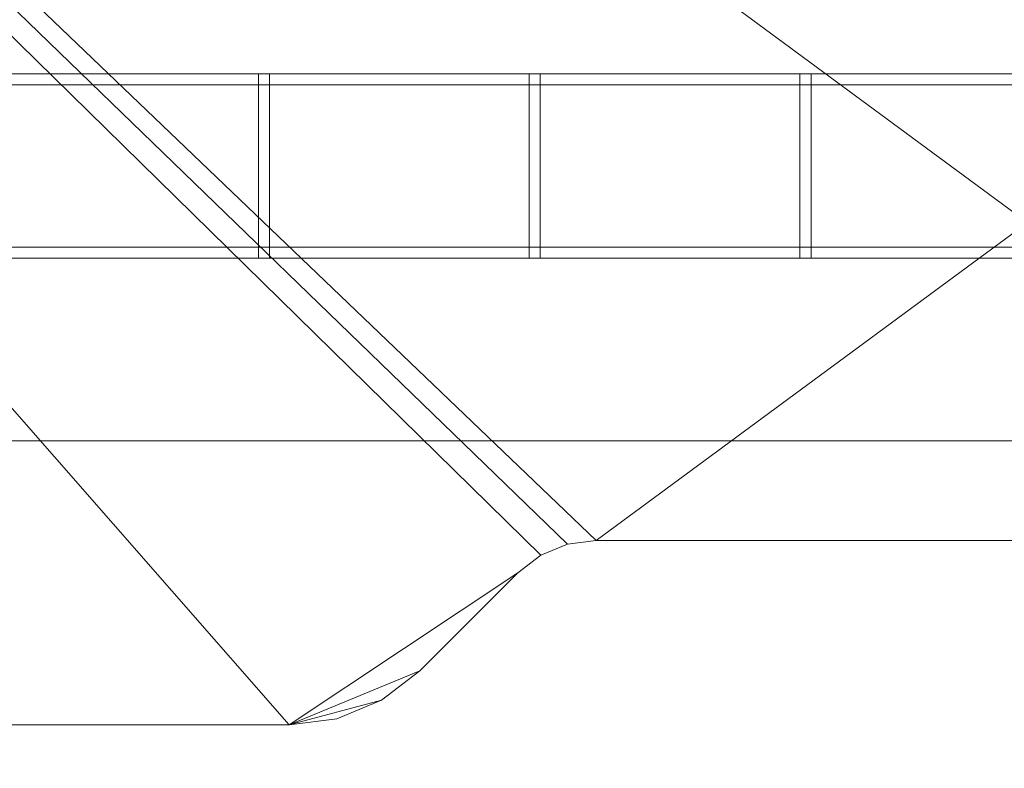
# Model space of a CAD drawing. Header units: millimetres. Extents: x -5914 to -4114, y 1890 to 3540.
# Tile 205 of 256: x -5287 to -5021, y 2729 to 2932. Entities that reach past the tile are written whole.
import ezdxf

# ---------------------------------------------------------------- set-up
doc = ezdxf.new("R2010")
doc.units = ezdxf.units.MM
doc.layers.add('A-GENM', color=13, linetype='Continuous', lineweight=5)

# ---------------------------------------------------------------- blocks, each defined once
blk = doc.blocks.new('Generic Models 3954 - Generic Models 2426-428076-_3D_')
at = {"layer": 'A-GENM'}
mesh = blk.add_polyface(dxfattribs=at)
corners = [(66409.37, 10801.73, 1319.54), (66409.37, 10597.73, 1319.54), (64880.78, 10597.73, 1319.54), (64880.78, 10801.73, 1319.54)]
mesh.append_faces([[corners[k] for k in face] for face in [(0, 1, 2, 3)]])
mesh = blk.add_polyface(dxfattribs=at)
corners = [(66409.37, 10801.73, 1367.88), (66409.37, 10801.73, 1319.54), (64880.78, 10801.73, 1319.54), (64880.78, 10801.73, 1367.88)]
mesh.append_faces([[corners[k] for k in face] for face in [(0, 1, 2, 3)]])
mesh = blk.add_polyface(dxfattribs=at)
corners = [(66409.37, 10709.73, 1392.61), (66409.37, 10801.73, 1367.88), (64880.78, 10801.73, 1367.88), (64880.78, 10709.73, 1392.61)]
mesh.append_faces([[corners[k] for k in face] for face in [(3, 0, 1, 2)]])
blk = doc.blocks.new('Generic Models 3955 - Generic Models 22-428086-_3D_')
at = {"layer": 'A-GENM'}
mesh = blk.add_polyface(dxfattribs=at)
corners = [(-6765.77, 5314.13, 480.69), (-6765.77, 5311.13, 480.69), (-5518.77, 5311.13, 480.69), (-5518.77, 5314.13, 480.69)]
mesh.append_faces([[corners[k] for k in face] for face in [(0, 1, 2, 3)]])
mesh = blk.add_polyface(dxfattribs=at)
corners = [(-6765.77, 5314.13, 477.85), (-6765.77, 5314.13, 480.69), (-5518.77, 5314.13, 480.69), (-5518.77, 5314.13, 477.85)]
mesh.append_faces([[corners[k] for k in face] for face in [(3, 0, 1, 2)]])
mesh = blk.add_polyface(dxfattribs=at)
corners = [(-6765.77, 5311.13, 477.85), (-6765.77, 5314.13, 477.85), (-5518.77, 5314.13, 477.85), (-5518.77, 5311.13, 477.85)]
mesh.append_faces([[corners[k] for k in face] for face in [(0, 1, 2, 3)]])
mesh = blk.add_polyface(dxfattribs=at)
corners = [(-6765.77, 5314.13, 535.85), (-6765.77, 5311.13, 535.85), (-5518.77, 5311.13, 535.85), (-5518.77, 5314.13, 535.85)]
mesh.append_faces([[corners[k] for k in face] for face in [(0, 1, 2, 3)]])
mesh = blk.add_polyface(dxfattribs=at)
corners = [(-6765.77, 5314.13, 533.01), (-6765.77, 5314.13, 535.85), (-5518.77, 5314.13, 535.85), (-5518.77, 5314.13, 533.01)]
mesh.append_faces([[corners[k] for k in face] for face in [(3, 0, 1, 2)]])
mesh = blk.add_polyface(dxfattribs=at)
corners = [(-6765.77, 5311.13, 533.01), (-6765.77, 5314.13, 533.01), (-5518.77, 5314.13, 533.01), (-5518.77, 5311.13, 533.01)]
mesh.append_faces([[corners[k] for k in face] for face in [(0, 1, 2, 3)]])
mesh = blk.add_polyface(dxfattribs=at)
corners = [(-6765.77, 5311.13, 480.69), (-6765.77, 5311.13, 477.85), (-5518.77, 5311.13, 477.85), (-5518.77, 5311.13, 480.69)]
mesh.append_faces([[corners[k] for k in face] for face in [(3, 0, 1, 2)]])
mesh = blk.add_polyface(dxfattribs=at)
corners = [(-6765.77, 5311.13, 535.85), (-6765.77, 5311.13, 533.01), (-5518.77, 5311.13, 533.01), (-5518.77, 5311.13, 535.85)]
mesh.append_faces([[corners[k] for k in face] for face in [(3, 0, 1, 2)]])
mesh = blk.add_polyface(dxfattribs=at)
corners = [(-6765.77, 5267.13, 535.85), (-6765.77, 5264.13, 535.85), (-5518.77, 5264.13, 535.85), (-5518.77, 5267.13, 535.85)]
mesh.append_faces([[corners[k] for k in face] for face in [(0, 1, 2, 3)]])
mesh = blk.add_polyface(dxfattribs=at)
corners = [(-6765.77, 5267.13, 533.01), (-6765.77, 5267.13, 535.85), (-5518.77, 5267.13, 535.85), (-5518.77, 5267.13, 533.01)]
mesh.append_faces([[corners[k] for k in face] for face in [(3, 0, 1, 2)]])
mesh = blk.add_polyface(dxfattribs=at)
corners = [(-6765.77, 5264.13, 533.01), (-6765.77, 5267.13, 533.01), (-5518.77, 5267.13, 533.01), (-5518.77, 5264.13, 533.01)]
mesh.append_faces([[corners[k] for k in face] for face in [(0, 1, 2, 3)]])
mesh = blk.add_polyface(dxfattribs=at)
corners = [(-6765.77, 5267.13, 480.69), (-6765.77, 5264.13, 480.69), (-5518.77, 5264.13, 480.69), (-5518.77, 5267.13, 480.69)]
mesh.append_faces([[corners[k] for k in face] for face in [(0, 1, 2, 3)]])
mesh = blk.add_polyface(dxfattribs=at)
corners = [(-6765.77, 5267.13, 477.85), (-6765.77, 5267.13, 480.69), (-5518.77, 5267.13, 480.69), (-5518.77, 5267.13, 477.85)]
mesh.append_faces([[corners[k] for k in face] for face in [(3, 0, 1, 2)]])
mesh = blk.add_polyface(dxfattribs=at)
corners = [(-6765.77, 5264.13, 477.85), (-6765.77, 5267.13, 477.85), (-5518.77, 5267.13, 477.85), (-5518.77, 5264.13, 477.85)]
mesh.append_faces([[corners[k] for k in face] for face in [(0, 1, 2, 3)]])
mesh = blk.add_polyface(dxfattribs=at)
corners = [(-6765.77, 5264.13, 535.85), (-6765.77, 5264.13, 533.01), (-5518.77, 5264.13, 533.01), (-5518.77, 5264.13, 535.85)]
mesh.append_faces([[corners[k] for k in face] for face in [(3, 0, 1, 2)]])
mesh = blk.add_polyface(dxfattribs=at)
corners = [(-6765.77, 5264.13, 480.69), (-6765.77, 5264.13, 477.85), (-5518.77, 5264.13, 477.85), (-5518.77, 5264.13, 480.69)]
mesh.append_faces([[corners[k] for k in face] for face in [(3, 0, 1, 2)]])
blk = doc.blocks.new('Generic Models 3962 - Generic Models 62-428182-_3D_')
at = {"layer": 'A-GENM'}
mesh = blk.add_polyface(dxfattribs=at)
corners = [(-6325.65, 5311.13, 608.35), (-6325.65, 5314.13, 608.35), (-6325.65, 5314.13, 550.35), (-6325.65, 5264.13, 550.35), (-6325.65, 5264.13, 608.35), (-6325.65, 5267.13, 608.35), (-6325.65, 5267.13, 553.35), (-6325.65, 5311.13, 553.35)]
mesh.append_faces([[corners[k] for k in face] for face in [(3, 6, 7, 2)]], dxfattribs={"vtx0": -1, "vtx2": -1})
mesh.append_faces([[corners[k] for k in face] for face in [(4, 5, 6, 3)]], dxfattribs={"vtx2": -1})
mesh.append_faces([[corners[k] for k in face] for face in [(7, 0, 1, 2)]], dxfattribs={"vtx3": -1})
mesh = blk.add_polyface(dxfattribs=at)
corners = [(-6325.65, 5314.13, 608.35), (-6325.65, 5311.13, 608.35), (-6322.65, 5311.13, 608.35), (-6322.65, 5314.13, 608.35)]
mesh.append_faces([[corners[k] for k in face] for face in [(0, 1, 2, 3)]])
mesh = blk.add_polyface(dxfattribs=at)
corners = [(-6325.65, 5314.13, 550.35), (-6325.65, 5314.13, 608.35), (-6322.65, 5314.13, 608.35), (-6322.65, 5314.13, 550.35)]
mesh.append_faces([[corners[k] for k in face] for face in [(0, 1, 2, 3)]])
mesh = blk.add_polyface(dxfattribs=at)
corners = [(-6325.65, 5264.13, 550.35), (-6325.65, 5314.13, 550.35), (-6322.65, 5314.13, 550.35), (-6322.65, 5264.13, 550.35)]
mesh.append_faces([[corners[k] for k in face] for face in [(0, 1, 2, 3)]])
mesh = blk.add_polyface(dxfattribs=at)
corners = [(-6322.65, 5311.13, 608.35), (-6322.65, 5311.13, 553.35), (-6322.65, 5267.13, 553.35), (-6322.65, 5267.13, 608.35), (-6322.65, 5264.13, 608.35), (-6322.65, 5264.13, 550.35), (-6322.65, 5314.13, 550.35), (-6322.65, 5314.13, 608.35)]
mesh.append_faces([[corners[k] for k in face] for face in [(6, 1, 2, 5)]], dxfattribs={"vtx0": -1, "vtx2": -1})
mesh.append_faces([[corners[k] for k in face] for face in [(7, 0, 1, 6)]], dxfattribs={"vtx2": -1})
mesh.append_faces([[corners[k] for k in face] for face in [(2, 3, 4, 5)]], dxfattribs={"vtx3": -1})
mesh = blk.add_polyface(dxfattribs=at)
corners = [(-6325.65, 5311.13, 553.35), (-6325.65, 5267.13, 553.35), (-6322.65, 5267.13, 553.35), (-6322.65, 5311.13, 553.35)]
mesh.append_faces([[corners[k] for k in face] for face in [(0, 1, 2, 3)]])
mesh = blk.add_polyface(dxfattribs=at)
corners = [(-6325.65, 5311.13, 608.35), (-6325.65, 5311.13, 553.35), (-6322.65, 5311.13, 553.35), (-6322.65, 5311.13, 608.35)]
mesh.append_faces([[corners[k] for k in face] for face in [(0, 1, 2, 3)]])
mesh = blk.add_polyface(dxfattribs=at)
corners = [(-6325.65, 5267.13, 608.35), (-6325.65, 5264.13, 608.35), (-6322.65, 5264.13, 608.35), (-6322.65, 5267.13, 608.35)]
mesh.append_faces([[corners[k] for k in face] for face in [(0, 1, 2, 3)]])
mesh = blk.add_polyface(dxfattribs=at)
corners = [(-6325.65, 5267.13, 553.35), (-6325.65, 5267.13, 608.35), (-6322.65, 5267.13, 608.35), (-6322.65, 5267.13, 553.35)]
mesh.append_faces([[corners[k] for k in face] for face in [(0, 1, 2, 3)]])
mesh = blk.add_polyface(dxfattribs=at)
corners = [(-6325.65, 5264.13, 608.35), (-6325.65, 5264.13, 550.35), (-6322.65, 5264.13, 550.35), (-6322.65, 5264.13, 608.35)]
mesh.append_faces([[corners[k] for k in face] for face in [(0, 1, 2, 3)]])
blk = doc.blocks.new('Generic Models 3963 - Generic Models 62-428198-_3D_')
at = {"layer": 'A-GENM'}
mesh = blk.add_polyface(dxfattribs=at)
corners = [(-6252.3, 5311.13, 608.35), (-6252.3, 5314.13, 608.35), (-6252.3, 5314.13, 550.35), (-6252.3, 5264.13, 550.35), (-6252.3, 5264.13, 608.35), (-6252.3, 5267.13, 608.35), (-6252.3, 5267.13, 553.35), (-6252.3, 5311.13, 553.35)]
mesh.append_faces([[corners[k] for k in face] for face in [(3, 6, 7, 2)]], dxfattribs={"vtx0": -1, "vtx2": -1})
mesh.append_faces([[corners[k] for k in face] for face in [(4, 5, 6, 3)]], dxfattribs={"vtx2": -1})
mesh.append_faces([[corners[k] for k in face] for face in [(7, 0, 1, 2)]], dxfattribs={"vtx3": -1})
mesh = blk.add_polyface(dxfattribs=at)
corners = [(-6252.3, 5314.13, 608.35), (-6252.3, 5311.13, 608.35), (-6249.3, 5311.13, 608.35), (-6249.3, 5314.13, 608.35)]
mesh.append_faces([[corners[k] for k in face] for face in [(0, 1, 2, 3)]])
mesh = blk.add_polyface(dxfattribs=at)
corners = [(-6252.3, 5314.13, 550.35), (-6252.3, 5314.13, 608.35), (-6249.3, 5314.13, 608.35), (-6249.3, 5314.13, 550.35)]
mesh.append_faces([[corners[k] for k in face] for face in [(0, 1, 2, 3)]])
mesh = blk.add_polyface(dxfattribs=at)
corners = [(-6252.3, 5264.13, 550.35), (-6252.3, 5314.13, 550.35), (-6249.3, 5314.13, 550.35), (-6249.3, 5264.13, 550.35)]
mesh.append_faces([[corners[k] for k in face] for face in [(0, 1, 2, 3)]])
mesh = blk.add_polyface(dxfattribs=at)
corners = [(-6249.3, 5311.13, 608.35), (-6249.3, 5311.13, 553.35), (-6249.3, 5267.13, 553.35), (-6249.3, 5267.13, 608.35), (-6249.3, 5264.13, 608.35), (-6249.3, 5264.13, 550.35), (-6249.3, 5314.13, 550.35), (-6249.3, 5314.13, 608.35)]
mesh.append_faces([[corners[k] for k in face] for face in [(6, 1, 2, 5)]], dxfattribs={"vtx0": -1, "vtx2": -1})
mesh.append_faces([[corners[k] for k in face] for face in [(7, 0, 1, 6)]], dxfattribs={"vtx2": -1})
mesh.append_faces([[corners[k] for k in face] for face in [(2, 3, 4, 5)]], dxfattribs={"vtx3": -1})
mesh = blk.add_polyface(dxfattribs=at)
corners = [(-6252.3, 5311.13, 553.35), (-6252.3, 5267.13, 553.35), (-6249.3, 5267.13, 553.35), (-6249.3, 5311.13, 553.35)]
mesh.append_faces([[corners[k] for k in face] for face in [(0, 1, 2, 3)]])
mesh = blk.add_polyface(dxfattribs=at)
corners = [(-6252.3, 5311.13, 608.35), (-6252.3, 5311.13, 553.35), (-6249.3, 5311.13, 553.35), (-6249.3, 5311.13, 608.35)]
mesh.append_faces([[corners[k] for k in face] for face in [(0, 1, 2, 3)]])
mesh = blk.add_polyface(dxfattribs=at)
corners = [(-6252.3, 5267.13, 608.35), (-6252.3, 5264.13, 608.35), (-6249.3, 5264.13, 608.35), (-6249.3, 5267.13, 608.35)]
mesh.append_faces([[corners[k] for k in face] for face in [(0, 1, 2, 3)]])
mesh = blk.add_polyface(dxfattribs=at)
corners = [(-6252.3, 5267.13, 553.35), (-6252.3, 5267.13, 608.35), (-6249.3, 5267.13, 608.35), (-6249.3, 5267.13, 553.35)]
mesh.append_faces([[corners[k] for k in face] for face in [(0, 1, 2, 3)]])
mesh = blk.add_polyface(dxfattribs=at)
corners = [(-6252.3, 5264.13, 608.35), (-6252.3, 5264.13, 550.35), (-6249.3, 5264.13, 550.35), (-6249.3, 5264.13, 608.35)]
mesh.append_faces([[corners[k] for k in face] for face in [(0, 1, 2, 3)]])
blk = doc.blocks.new('Generic Models 3964 - Generic Models 62-428214-_3D_')
at = {"layer": 'A-GENM'}
mesh = blk.add_polyface(dxfattribs=at)
corners = [(-6178.94, 5311.13, 608.35), (-6178.94, 5314.13, 608.35), (-6178.94, 5314.13, 550.35), (-6178.94, 5264.13, 550.35), (-6178.94, 5264.13, 608.35), (-6178.94, 5267.13, 608.35), (-6178.94, 5267.13, 553.35), (-6178.94, 5311.13, 553.35)]
mesh.append_faces([[corners[k] for k in face] for face in [(3, 6, 7, 2)]], dxfattribs={"vtx0": -1, "vtx2": -1})
mesh.append_faces([[corners[k] for k in face] for face in [(4, 5, 6, 3)]], dxfattribs={"vtx2": -1})
mesh.append_faces([[corners[k] for k in face] for face in [(7, 0, 1, 2)]], dxfattribs={"vtx3": -1})
mesh = blk.add_polyface(dxfattribs=at)
corners = [(-6178.94, 5314.13, 608.35), (-6178.94, 5311.13, 608.35), (-6175.94, 5311.13, 608.35), (-6175.94, 5314.13, 608.35)]
mesh.append_faces([[corners[k] for k in face] for face in [(0, 1, 2, 3)]])
mesh = blk.add_polyface(dxfattribs=at)
corners = [(-6178.94, 5314.13, 550.35), (-6178.94, 5314.13, 608.35), (-6175.94, 5314.13, 608.35), (-6175.94, 5314.13, 550.35)]
mesh.append_faces([[corners[k] for k in face] for face in [(0, 1, 2, 3)]])
mesh = blk.add_polyface(dxfattribs=at)
corners = [(-6178.94, 5264.13, 550.35), (-6178.94, 5314.13, 550.35), (-6175.94, 5314.13, 550.35), (-6175.94, 5264.13, 550.35)]
mesh.append_faces([[corners[k] for k in face] for face in [(0, 1, 2, 3)]])
mesh = blk.add_polyface(dxfattribs=at)
corners = [(-6175.94, 5311.13, 608.35), (-6175.94, 5311.13, 553.35), (-6175.94, 5267.13, 553.35), (-6175.94, 5267.13, 608.35), (-6175.94, 5264.13, 608.35), (-6175.94, 5264.13, 550.35), (-6175.94, 5314.13, 550.35), (-6175.94, 5314.13, 608.35)]
mesh.append_faces([[corners[k] for k in face] for face in [(6, 1, 2, 5)]], dxfattribs={"vtx0": -1, "vtx2": -1})
mesh.append_faces([[corners[k] for k in face] for face in [(7, 0, 1, 6)]], dxfattribs={"vtx2": -1})
mesh.append_faces([[corners[k] for k in face] for face in [(2, 3, 4, 5)]], dxfattribs={"vtx3": -1})
mesh = blk.add_polyface(dxfattribs=at)
corners = [(-6178.94, 5311.13, 553.35), (-6178.94, 5267.13, 553.35), (-6175.94, 5267.13, 553.35), (-6175.94, 5311.13, 553.35)]
mesh.append_faces([[corners[k] for k in face] for face in [(0, 1, 2, 3)]])
mesh = blk.add_polyface(dxfattribs=at)
corners = [(-6178.94, 5311.13, 608.35), (-6178.94, 5311.13, 553.35), (-6175.94, 5311.13, 553.35), (-6175.94, 5311.13, 608.35)]
mesh.append_faces([[corners[k] for k in face] for face in [(0, 1, 2, 3)]])
mesh = blk.add_polyface(dxfattribs=at)
corners = [(-6178.94, 5267.13, 608.35), (-6178.94, 5264.13, 608.35), (-6175.94, 5264.13, 608.35), (-6175.94, 5267.13, 608.35)]
mesh.append_faces([[corners[k] for k in face] for face in [(0, 1, 2, 3)]])
mesh = blk.add_polyface(dxfattribs=at)
corners = [(-6178.94, 5267.13, 553.35), (-6178.94, 5267.13, 608.35), (-6175.94, 5267.13, 608.35), (-6175.94, 5267.13, 553.35)]
mesh.append_faces([[corners[k] for k in face] for face in [(0, 1, 2, 3)]])
mesh = blk.add_polyface(dxfattribs=at)
corners = [(-6178.94, 5264.13, 608.35), (-6178.94, 5264.13, 550.35), (-6175.94, 5264.13, 550.35), (-6175.94, 5264.13, 608.35)]
mesh.append_faces([[corners[k] for k in face] for face in [(0, 1, 2, 3)]])
blk = doc.blocks.new('Generic Models 3975 - Generic Models 22-428473-_3D_')
at = {"layer": 'A-GENM'}
mesh = blk.add_polyface(dxfattribs=at)
corners = [(-6765.77, 5314.13, 480.69), (-6765.77, 5311.13, 480.69), (-5515.77, 5311.13, 480.69), (-5515.77, 5314.13, 480.69)]
mesh.append_faces([[corners[k] for k in face] for face in [(0, 1, 2, 3)]])
mesh = blk.add_polyface(dxfattribs=at)
corners = [(-6765.77, 5314.13, 477.85), (-6765.77, 5314.13, 480.69), (-5515.77, 5314.13, 480.69), (-5515.77, 5314.13, 477.85)]
mesh.append_faces([[corners[k] for k in face] for face in [(0, 1, 2, 3)]])
mesh = blk.add_polyface(dxfattribs=at)
corners = [(-6765.77, 5311.13, 477.85), (-6765.77, 5314.13, 477.85), (-5515.77, 5314.13, 477.85), (-5515.77, 5311.13, 477.85)]
mesh.append_faces([[corners[k] for k in face] for face in [(0, 1, 2, 3)]])
mesh = blk.add_polyface(dxfattribs=at)
corners = [(-6765.77, 5314.13, 535.85), (-6765.77, 5311.13, 535.85), (-5515.77, 5311.13, 535.85), (-5515.77, 5314.13, 535.85)]
mesh.append_faces([[corners[k] for k in face] for face in [(0, 1, 2, 3)]])
mesh = blk.add_polyface(dxfattribs=at)
corners = [(-6765.77, 5314.13, 533.01), (-6765.77, 5314.13, 535.85), (-5515.77, 5314.13, 535.85), (-5515.77, 5314.13, 533.01)]
mesh.append_faces([[corners[k] for k in face] for face in [(0, 1, 2, 3)]])
mesh = blk.add_polyface(dxfattribs=at)
corners = [(-6765.77, 5311.13, 533.01), (-6765.77, 5314.13, 533.01), (-5515.77, 5314.13, 533.01), (-5515.77, 5311.13, 533.01)]
mesh.append_faces([[corners[k] for k in face] for face in [(0, 1, 2, 3)]])
mesh = blk.add_polyface(dxfattribs=at)
corners = [(-6765.77, 5311.13, 480.69), (-6765.77, 5311.13, 477.85), (-5515.77, 5311.13, 477.85), (-5515.77, 5311.13, 480.69)]
mesh.append_faces([[corners[k] for k in face] for face in [(0, 1, 2, 3)]])
mesh = blk.add_polyface(dxfattribs=at)
corners = [(-6765.77, 5311.13, 535.85), (-6765.77, 5311.13, 533.01), (-5515.77, 5311.13, 533.01), (-5515.77, 5311.13, 535.85)]
mesh.append_faces([[corners[k] for k in face] for face in [(0, 1, 2, 3)]])
mesh = blk.add_polyface(dxfattribs=at)
corners = [(-6765.77, 5267.13, 535.85), (-6765.77, 5264.13, 535.85), (-5515.77, 5264.13, 535.85), (-5515.77, 5267.13, 535.85)]
mesh.append_faces([[corners[k] for k in face] for face in [(0, 1, 2, 3)]])
mesh = blk.add_polyface(dxfattribs=at)
corners = [(-6765.77, 5267.13, 533.01), (-6765.77, 5267.13, 535.85), (-5515.77, 5267.13, 535.85), (-5515.77, 5267.13, 533.01)]
mesh.append_faces([[corners[k] for k in face] for face in [(0, 1, 2, 3)]])
mesh = blk.add_polyface(dxfattribs=at)
corners = [(-6765.77, 5264.13, 533.01), (-6765.77, 5267.13, 533.01), (-5515.77, 5267.13, 533.01), (-5515.77, 5264.13, 533.01)]
mesh.append_faces([[corners[k] for k in face] for face in [(0, 1, 2, 3)]])
mesh = blk.add_polyface(dxfattribs=at)
corners = [(-6765.77, 5267.13, 480.69), (-6765.77, 5264.13, 480.69), (-5515.77, 5264.13, 480.69), (-5515.77, 5267.13, 480.69)]
mesh.append_faces([[corners[k] for k in face] for face in [(0, 1, 2, 3)]])
mesh = blk.add_polyface(dxfattribs=at)
corners = [(-6765.77, 5267.13, 477.85), (-6765.77, 5267.13, 480.69), (-5515.77, 5267.13, 480.69), (-5515.77, 5267.13, 477.85)]
mesh.append_faces([[corners[k] for k in face] for face in [(0, 1, 2, 3)]])
mesh = blk.add_polyface(dxfattribs=at)
corners = [(-6765.77, 5264.13, 477.85), (-6765.77, 5267.13, 477.85), (-5515.77, 5267.13, 477.85), (-5515.77, 5264.13, 477.85)]
mesh.append_faces([[corners[k] for k in face] for face in [(0, 1, 2, 3)]])
mesh = blk.add_polyface(dxfattribs=at)
corners = [(-6765.77, 5264.13, 535.85), (-6765.77, 5264.13, 533.01), (-5515.77, 5264.13, 533.01), (-5515.77, 5264.13, 535.85)]
mesh.append_faces([[corners[k] for k in face] for face in [(0, 1, 2, 3)]])
mesh = blk.add_polyface(dxfattribs=at)
corners = [(-6765.77, 5264.13, 480.69), (-6765.77, 5264.13, 477.85), (-5515.77, 5264.13, 477.85), (-5515.77, 5264.13, 480.69)]
mesh.append_faces([[corners[k] for k in face] for face in [(0, 1, 2, 3)]])
blk = doc.blocks.new('Generic Models 3982 - Generic Models 62-428569-_3D_')
at = {"layer": 'A-GENM'}
mesh = blk.add_polyface(dxfattribs=at)
corners = [(-6325.65, 5311.13, 608.35), (-6325.65, 5314.13, 608.35), (-6325.65, 5314.13, 550.35), (-6325.65, 5264.13, 550.35), (-6325.65, 5264.13, 608.35), (-6325.65, 5267.13, 608.35), (-6325.65, 5267.13, 553.35), (-6325.65, 5311.13, 553.35)]
mesh.append_faces([[corners[k] for k in face] for face in [(3, 6, 7, 2)]], dxfattribs={"vtx0": -1, "vtx2": -1})
mesh.append_faces([[corners[k] for k in face] for face in [(4, 5, 6, 3)]], dxfattribs={"vtx2": -1})
mesh.append_faces([[corners[k] for k in face] for face in [(7, 0, 1, 2)]], dxfattribs={"vtx3": -1})
mesh = blk.add_polyface(dxfattribs=at)
corners = [(-6325.65, 5314.13, 608.35), (-6325.65, 5311.13, 608.35), (-6322.65, 5311.13, 608.35), (-6322.65, 5314.13, 608.35)]
mesh.append_faces([[corners[k] for k in face] for face in [(0, 1, 2, 3)]])
mesh = blk.add_polyface(dxfattribs=at)
corners = [(-6325.65, 5314.13, 550.35), (-6325.65, 5314.13, 608.35), (-6322.65, 5314.13, 608.35), (-6322.65, 5314.13, 550.35)]
mesh.append_faces([[corners[k] for k in face] for face in [(0, 1, 2, 3)]])
mesh = blk.add_polyface(dxfattribs=at)
corners = [(-6325.65, 5264.13, 550.35), (-6325.65, 5314.13, 550.35), (-6322.65, 5314.13, 550.35), (-6322.65, 5264.13, 550.35)]
mesh.append_faces([[corners[k] for k in face] for face in [(0, 1, 2, 3)]])
mesh = blk.add_polyface(dxfattribs=at)
corners = [(-6322.65, 5311.13, 608.35), (-6322.65, 5311.13, 553.35), (-6322.65, 5267.13, 553.35), (-6322.65, 5267.13, 608.35), (-6322.65, 5264.13, 608.35), (-6322.65, 5264.13, 550.35), (-6322.65, 5314.13, 550.35), (-6322.65, 5314.13, 608.35)]
mesh.append_faces([[corners[k] for k in face] for face in [(6, 1, 2, 5)]], dxfattribs={"vtx0": -1, "vtx2": -1})
mesh.append_faces([[corners[k] for k in face] for face in [(7, 0, 1, 6)]], dxfattribs={"vtx2": -1})
mesh.append_faces([[corners[k] for k in face] for face in [(2, 3, 4, 5)]], dxfattribs={"vtx3": -1})
mesh = blk.add_polyface(dxfattribs=at)
corners = [(-6325.65, 5311.13, 553.35), (-6325.65, 5267.13, 553.35), (-6322.65, 5267.13, 553.35), (-6322.65, 5311.13, 553.35)]
mesh.append_faces([[corners[k] for k in face] for face in [(0, 1, 2, 3)]])
mesh = blk.add_polyface(dxfattribs=at)
corners = [(-6325.65, 5311.13, 608.35), (-6325.65, 5311.13, 553.35), (-6322.65, 5311.13, 553.35), (-6322.65, 5311.13, 608.35)]
mesh.append_faces([[corners[k] for k in face] for face in [(0, 1, 2, 3)]])
mesh = blk.add_polyface(dxfattribs=at)
corners = [(-6325.65, 5267.13, 608.35), (-6325.65, 5264.13, 608.35), (-6322.65, 5264.13, 608.35), (-6322.65, 5267.13, 608.35)]
mesh.append_faces([[corners[k] for k in face] for face in [(0, 1, 2, 3)]])
mesh = blk.add_polyface(dxfattribs=at)
corners = [(-6325.65, 5267.13, 553.35), (-6325.65, 5267.13, 608.35), (-6322.65, 5267.13, 608.35), (-6322.65, 5267.13, 553.35)]
mesh.append_faces([[corners[k] for k in face] for face in [(0, 1, 2, 3)]])
mesh = blk.add_polyface(dxfattribs=at)
corners = [(-6325.65, 5264.13, 608.35), (-6325.65, 5264.13, 550.35), (-6322.65, 5264.13, 550.35), (-6322.65, 5264.13, 608.35)]
mesh.append_faces([[corners[k] for k in face] for face in [(0, 1, 2, 3)]])
blk = doc.blocks.new('Generic Models 3983 - Generic Models 62-428585-_3D_')
at = {"layer": 'A-GENM'}
mesh = blk.add_polyface(dxfattribs=at)
corners = [(-6252.3, 5311.13, 608.35), (-6252.3, 5314.13, 608.35), (-6252.3, 5314.13, 550.35), (-6252.3, 5264.13, 550.35), (-6252.3, 5264.13, 608.35), (-6252.3, 5267.13, 608.35), (-6252.3, 5267.13, 553.35), (-6252.3, 5311.13, 553.35)]
mesh.append_faces([[corners[k] for k in face] for face in [(3, 6, 7, 2)]], dxfattribs={"vtx0": -1, "vtx2": -1})
mesh.append_faces([[corners[k] for k in face] for face in [(4, 5, 6, 3)]], dxfattribs={"vtx2": -1})
mesh.append_faces([[corners[k] for k in face] for face in [(7, 0, 1, 2)]], dxfattribs={"vtx3": -1})
mesh = blk.add_polyface(dxfattribs=at)
corners = [(-6252.3, 5314.13, 608.35), (-6252.3, 5311.13, 608.35), (-6249.3, 5311.13, 608.35), (-6249.3, 5314.13, 608.35)]
mesh.append_faces([[corners[k] for k in face] for face in [(0, 1, 2, 3)]])
mesh = blk.add_polyface(dxfattribs=at)
corners = [(-6252.3, 5314.13, 550.35), (-6252.3, 5314.13, 608.35), (-6249.3, 5314.13, 608.35), (-6249.3, 5314.13, 550.35)]
mesh.append_faces([[corners[k] for k in face] for face in [(0, 1, 2, 3)]])
mesh = blk.add_polyface(dxfattribs=at)
corners = [(-6252.3, 5264.13, 550.35), (-6252.3, 5314.13, 550.35), (-6249.3, 5314.13, 550.35), (-6249.3, 5264.13, 550.35)]
mesh.append_faces([[corners[k] for k in face] for face in [(0, 1, 2, 3)]])
mesh = blk.add_polyface(dxfattribs=at)
corners = [(-6249.3, 5311.13, 608.35), (-6249.3, 5311.13, 553.35), (-6249.3, 5267.13, 553.35), (-6249.3, 5267.13, 608.35), (-6249.3, 5264.13, 608.35), (-6249.3, 5264.13, 550.35), (-6249.3, 5314.13, 550.35), (-6249.3, 5314.13, 608.35)]
mesh.append_faces([[corners[k] for k in face] for face in [(6, 1, 2, 5)]], dxfattribs={"vtx0": -1, "vtx2": -1})
mesh.append_faces([[corners[k] for k in face] for face in [(7, 0, 1, 6)]], dxfattribs={"vtx2": -1})
mesh.append_faces([[corners[k] for k in face] for face in [(2, 3, 4, 5)]], dxfattribs={"vtx3": -1})
mesh = blk.add_polyface(dxfattribs=at)
corners = [(-6252.3, 5311.13, 553.35), (-6252.3, 5267.13, 553.35), (-6249.3, 5267.13, 553.35), (-6249.3, 5311.13, 553.35)]
mesh.append_faces([[corners[k] for k in face] for face in [(0, 1, 2, 3)]])
mesh = blk.add_polyface(dxfattribs=at)
corners = [(-6252.3, 5311.13, 608.35), (-6252.3, 5311.13, 553.35), (-6249.3, 5311.13, 553.35), (-6249.3, 5311.13, 608.35)]
mesh.append_faces([[corners[k] for k in face] for face in [(0, 1, 2, 3)]])
mesh = blk.add_polyface(dxfattribs=at)
corners = [(-6252.3, 5267.13, 608.35), (-6252.3, 5264.13, 608.35), (-6249.3, 5264.13, 608.35), (-6249.3, 5267.13, 608.35)]
mesh.append_faces([[corners[k] for k in face] for face in [(0, 1, 2, 3)]])
mesh = blk.add_polyface(dxfattribs=at)
corners = [(-6252.3, 5267.13, 553.35), (-6252.3, 5267.13, 608.35), (-6249.3, 5267.13, 608.35), (-6249.3, 5267.13, 553.35)]
mesh.append_faces([[corners[k] for k in face] for face in [(0, 1, 2, 3)]])
mesh = blk.add_polyface(dxfattribs=at)
corners = [(-6252.3, 5264.13, 608.35), (-6252.3, 5264.13, 550.35), (-6249.3, 5264.13, 550.35), (-6249.3, 5264.13, 608.35)]
mesh.append_faces([[corners[k] for k in face] for face in [(0, 1, 2, 3)]])
blk = doc.blocks.new('Generic Models 3984 - Generic Models 62-428601-_3D_')
at = {"layer": 'A-GENM'}
mesh = blk.add_polyface(dxfattribs=at)
corners = [(-6178.94, 5311.13, 608.35), (-6178.94, 5314.13, 608.35), (-6178.94, 5314.13, 550.35), (-6178.94, 5264.13, 550.35), (-6178.94, 5264.13, 608.35), (-6178.94, 5267.13, 608.35), (-6178.94, 5267.13, 553.35), (-6178.94, 5311.13, 553.35)]
mesh.append_faces([[corners[k] for k in face] for face in [(3, 6, 7, 2)]], dxfattribs={"vtx0": -1, "vtx2": -1})
mesh.append_faces([[corners[k] for k in face] for face in [(4, 5, 6, 3)]], dxfattribs={"vtx2": -1})
mesh.append_faces([[corners[k] for k in face] for face in [(7, 0, 1, 2)]], dxfattribs={"vtx3": -1})
mesh = blk.add_polyface(dxfattribs=at)
corners = [(-6178.94, 5314.13, 608.35), (-6178.94, 5311.13, 608.35), (-6175.94, 5311.13, 608.35), (-6175.94, 5314.13, 608.35)]
mesh.append_faces([[corners[k] for k in face] for face in [(0, 1, 2, 3)]])
mesh = blk.add_polyface(dxfattribs=at)
corners = [(-6178.94, 5314.13, 550.35), (-6178.94, 5314.13, 608.35), (-6175.94, 5314.13, 608.35), (-6175.94, 5314.13, 550.35)]
mesh.append_faces([[corners[k] for k in face] for face in [(0, 1, 2, 3)]])
mesh = blk.add_polyface(dxfattribs=at)
corners = [(-6178.94, 5264.13, 550.35), (-6178.94, 5314.13, 550.35), (-6175.94, 5314.13, 550.35), (-6175.94, 5264.13, 550.35)]
mesh.append_faces([[corners[k] for k in face] for face in [(0, 1, 2, 3)]])
mesh = blk.add_polyface(dxfattribs=at)
corners = [(-6175.94, 5311.13, 608.35), (-6175.94, 5311.13, 553.35), (-6175.94, 5267.13, 553.35), (-6175.94, 5267.13, 608.35), (-6175.94, 5264.13, 608.35), (-6175.94, 5264.13, 550.35), (-6175.94, 5314.13, 550.35), (-6175.94, 5314.13, 608.35)]
mesh.append_faces([[corners[k] for k in face] for face in [(6, 1, 2, 5)]], dxfattribs={"vtx0": -1, "vtx2": -1})
mesh.append_faces([[corners[k] for k in face] for face in [(7, 0, 1, 6)]], dxfattribs={"vtx2": -1})
mesh.append_faces([[corners[k] for k in face] for face in [(2, 3, 4, 5)]], dxfattribs={"vtx3": -1})
mesh = blk.add_polyface(dxfattribs=at)
corners = [(-6178.94, 5311.13, 553.35), (-6178.94, 5267.13, 553.35), (-6175.94, 5267.13, 553.35), (-6175.94, 5311.13, 553.35)]
mesh.append_faces([[corners[k] for k in face] for face in [(0, 1, 2, 3)]])
mesh = blk.add_polyface(dxfattribs=at)
corners = [(-6178.94, 5311.13, 608.35), (-6178.94, 5311.13, 553.35), (-6175.94, 5311.13, 553.35), (-6175.94, 5311.13, 608.35)]
mesh.append_faces([[corners[k] for k in face] for face in [(0, 1, 2, 3)]])
mesh = blk.add_polyface(dxfattribs=at)
corners = [(-6178.94, 5267.13, 608.35), (-6178.94, 5264.13, 608.35), (-6175.94, 5264.13, 608.35), (-6175.94, 5267.13, 608.35)]
mesh.append_faces([[corners[k] for k in face] for face in [(0, 1, 2, 3)]])
mesh = blk.add_polyface(dxfattribs=at)
corners = [(-6178.94, 5267.13, 553.35), (-6178.94, 5267.13, 608.35), (-6175.94, 5267.13, 608.35), (-6175.94, 5267.13, 553.35)]
mesh.append_faces([[corners[k] for k in face] for face in [(0, 1, 2, 3)]])
mesh = blk.add_polyface(dxfattribs=at)
corners = [(-6178.94, 5264.13, 608.35), (-6178.94, 5264.13, 550.35), (-6175.94, 5264.13, 550.35), (-6175.94, 5264.13, 608.35)]
mesh.append_faces([[corners[k] for k in face] for face in [(0, 1, 2, 3)]])
blk = doc.blocks.new('Generic Models 4047 - Generic Models 1-429712-_3D_')
at = {"layer": 'A-GENM'}
mesh = blk.add_polyface(dxfattribs=at)
corners = [(-13146.03, 4927.13, 791.17), (-12446.03, 4927.13, 791.17), (-12446.03, 5727.13, 791.17), (-14246.03, 5727.13, 791.17), (-14246.03, 4927.13, 791.17), (-13546.03, 4927.13, 791.17), (-13533.09, 4928.83, 791.17), (-13521.03, 4933.82, 791.17), (-13510.67, 4941.77, 791.17), (-13484.1, 4968.34, 791.17), (-13477.89, 4973.11, 791.17), (-13470.66, 4976.1, 791.17), (-13462.89, 4977.13, 791.17), (-13229.16, 4977.13, 791.17), (-13221.4, 4976.1, 791.17), (-13214.16, 4973.11, 791.17), (-13207.95, 4968.34, 791.17), (-13181.38, 4941.77, 791.17), (-13171.03, 4933.82, 791.17), (-13158.97, 4928.83, 791.17)]
mesh.append_faces([[corners[k] for k in face] for face in [(0, 18, 19), (2, 0, 1)]], dxfattribs={"vtx0": -1})
mesh.append_faces([[corners[k] for k in face] for face in [(9, 5, 8), (15, 2, 14), (13, 2, 12)]], dxfattribs={"vtx0": -1, "vtx1": -1})
mesh.append_faces([[corners[k] for k in face] for face in [(3, 11, 12, 2)]], dxfattribs={"vtx0": -1, "vtx2": -1})
mesh.append_faces([[corners[k] for k in face] for face in [(2, 15, 16, 0)]], dxfattribs={"vtx0": -1, "vtx2": -1, "vtx3": -1})
mesh.append_faces([[corners[k] for k in face] for face in [(7, 8, 5, 6)]], dxfattribs={"vtx1": -1})
mesh.append_faces([[corners[k] for k in face] for face in [(10, 11, 3), (17, 18, 0, 16), (13, 14, 2)]], dxfattribs={"vtx1": -1, "vtx2": -1})
mesh.append_faces([[corners[k] for k in face] for face in [(9, 10, 3, 5)]], dxfattribs={"vtx1": -1, "vtx2": -1, "vtx3": -1})
mesh.append_faces([[corners[k] for k in face] for face in [(3, 4, 5)]], dxfattribs={"vtx2": -1})
mesh = blk.add_polyface(dxfattribs=at)
corners = [(-13146.03, 4927.13, 766.17), (-13158.97, 4928.83, 766.17), (-13171.03, 4933.82, 766.17), (-13181.38, 4941.77, 766.17), (-13207.95, 4968.34, 766.17), (-13214.16, 4973.11, 766.17), (-13221.4, 4976.1, 766.17), (-13229.16, 4977.13, 766.17), (-13462.89, 4977.13, 766.17), (-13470.66, 4976.1, 766.17), (-13477.89, 4973.11, 766.17), (-13484.1, 4968.34, 766.17), (-13510.67, 4941.77, 766.17), (-13521.03, 4933.82, 766.17), (-13533.09, 4928.83, 766.17), (-13546.03, 4927.13, 766.17), (-14246.03, 4927.13, 766.17), (-14246.03, 5727.13, 766.17), (-12446.03, 5727.13, 766.17), (-12446.03, 4927.13, 766.17)]
mesh.append_faces([[corners[k] for k in face] for face in [(15, 13, 14), (17, 15, 16)]], dxfattribs={"vtx0": -1})
mesh.append_faces([[corners[k] for k in face] for face in [(4, 0, 3), (10, 17, 9), (8, 17, 7)]], dxfattribs={"vtx0": -1, "vtx1": -1})
mesh.append_faces([[corners[k] for k in face] for face in [(18, 6, 7, 17)]], dxfattribs={"vtx0": -1, "vtx2": -1})
mesh.append_faces([[corners[k] for k in face] for face in [(17, 10, 11, 15)]], dxfattribs={"vtx0": -1, "vtx2": -1, "vtx3": -1})
mesh.append_faces([[corners[k] for k in face] for face in [(2, 3, 0, 1)]], dxfattribs={"vtx1": -1})
mesh.append_faces([[corners[k] for k in face] for face in [(5, 6, 18), (12, 13, 15, 11), (8, 9, 17)]], dxfattribs={"vtx1": -1, "vtx2": -1})
mesh.append_faces([[corners[k] for k in face] for face in [(4, 5, 18, 0)]], dxfattribs={"vtx1": -1, "vtx2": -1, "vtx3": -1})
mesh.append_faces([[corners[k] for k in face] for face in [(18, 19, 0)]], dxfattribs={"vtx2": -1})
mesh = blk.add_polyface(dxfattribs=at)
corners = [(-13462.89, 4977.13, 791.17), (-13470.66, 4976.1, 791.17), (-13477.89, 4973.11, 791.17), (-13484.1, 4968.34, 791.17), (-13484.1, 4968.34, 766.17), (-13477.89, 4973.11, 766.17), (-13470.66, 4976.1, 766.17), (-13462.89, 4977.13, 766.17)]
mesh.append_faces([[corners[k] for k in face] for face in [(0, 1, 6, 7)]], dxfattribs={"vtx1": -1})
mesh.append_faces([[corners[k] for k in face] for face in [(1, 2, 5, 6)]], dxfattribs={"vtx1": -1, "vtx3": -1})
mesh.append_faces([[corners[k] for k in face] for face in [(2, 3, 4, 5)]], dxfattribs={"vtx3": -1})
mesh = blk.add_polyface(dxfattribs=at)
corners = [(-13229.16, 4977.13, 791.17), (-13462.89, 4977.13, 791.17), (-13462.89, 4977.13, 766.17), (-13229.16, 4977.13, 766.17)]
mesh.append_faces([[corners[k] for k in face] for face in [(0, 1, 2, 3)]])
mesh = blk.add_polyface(dxfattribs=at)
corners = [(-13484.1, 4968.34, 791.17), (-13510.67, 4941.77, 791.17), (-13510.67, 4941.77, 766.17), (-13484.1, 4968.34, 766.17)]
mesh.append_faces([[corners[k] for k in face] for face in [(0, 1, 2, 3)]])
mesh = blk.add_polyface(dxfattribs=at)
corners = [(-13510.67, 4941.77, 791.17), (-13521.03, 4933.82, 791.17), (-13533.09, 4928.83, 791.17), (-13546.03, 4927.13, 791.17), (-13546.03, 4927.13, 766.17), (-13533.09, 4928.83, 766.17), (-13521.03, 4933.82, 766.17), (-13510.67, 4941.77, 766.17)]
mesh.append_faces([[corners[k] for k in face] for face in [(4, 5, 2, 3)]], dxfattribs={"vtx1": -1})
mesh.append_faces([[corners[k] for k in face] for face in [(1, 2, 5, 6)]], dxfattribs={"vtx1": -1, "vtx3": -1})
mesh.append_faces([[corners[k] for k in face] for face in [(6, 7, 0, 1)]], dxfattribs={"vtx3": -1})
mesh = blk.add_polyface(dxfattribs=at)
corners = [(-13546.03, 4927.13, 791.17), (-14246.03, 4927.13, 791.17), (-14246.03, 4927.13, 766.17), (-13546.03, 4927.13, 766.17)]
mesh.append_faces([[corners[k] for k in face] for face in [(0, 1, 2, 3)]])

msp = doc.modelspace()

# ---------------------------------------------------------------- block references
at = {"layer": 'A-GENM'}
for name, p in [('Generic Models 4047 - Generic Models 1-429712-_3D_', (8331.74, -2186.71, -131.17)), ('Generic Models 3955 - Generic Models 22-428086-_3D_', (1103.03, -2397.21, -46.21)), ('Generic Models 3975 - Generic Models 22-428473-_3D_', (1103.03, -2397.21, 51.29)), ('Generic Models 3962 - Generic Models 62-428182-_3D_', (1103.03, -2397.21, -118.71)), ('Generic Models 3982 - Generic Models 62-428569-_3D_', (1103.03, -2397.21, -21.21)), ('Generic Models 3963 - Generic Models 62-428198-_3D_', (1103.03, -2397.21, -118.71)), ('Generic Models 3983 - Generic Models 62-428585-_3D_', (1103.03, -2397.21, -21.21)), ('Generic Models 3964 - Generic Models 62-428214-_3D_', (1103.03, -2397.21, -118.71)), ('Generic Models 3984 - Generic Models 62-428601-_3D_', (1103.03, -2397.21, -21.21)), ('Generic Models 3954 - Generic Models 2426-428076-_3D_', (-70657.66, -7984.32, -992.54))]:
    msp.add_blockref(name, p, dxfattribs=at)

doc.saveas('drawing.dxf')
